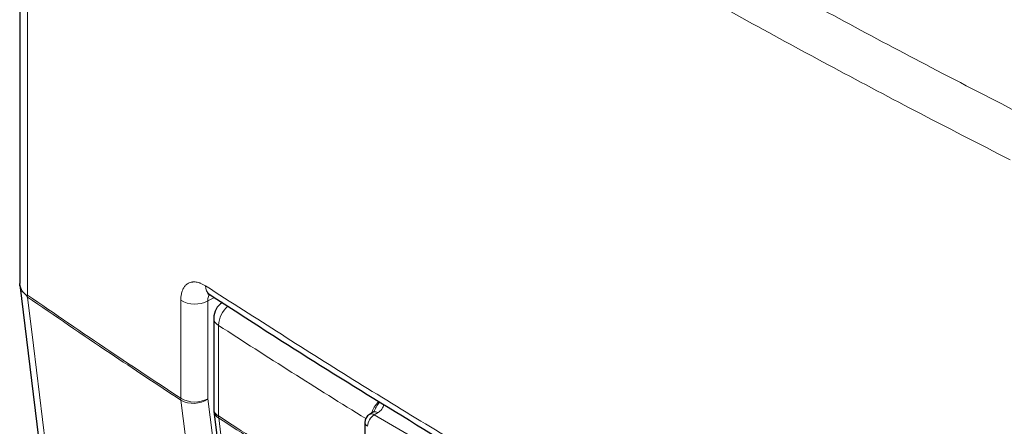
# Paper-space layout 'Blatt2' of a CAD drawing. Header units: millimetres. Extents: x 5 to 418, y 2 to 292.
# Tile 38 of 74: x 85 to 120, y 200 to 215. Entities that reach past the tile are written whole.
import ezdxf

# ---------------------------------------------------------------- set-up
doc = ezdxf.new("R2010")
doc.units = ezdxf.units.MM

psp = doc.layouts.new('Blatt2')

# ---------------------------------------------------------------- linework, layer by layer
at = {"color": 7, "linetype": 'Continuous', "lineweight": 25}
for p, q in [((84.599, 230.859), (84.599, 205.24)), ((91.523, 204), (91.523, 200.77)), ((91.528, 200.692), (93.653, 182.794)), ((97.212, 200.651), (97.077, 200.57)), ((96.915, 200.284), (96.915, 177.511))]:
    psp.add_line(p, q, dxfattribs=at)
at = {"color": 7, "linetype": 'Continuous', "lineweight": 18}
for p, q in [((84.872, 230.426), (84.872, 204.825)), ((90.346, 201.146), (90.346, 204.638)), ((91.544, 204.742), (91.309, 204.616)), ((91.309, 204.616), (91.309, 201.124)), ((91.692, 203.744), (91.692, 200.514)), ((97.383, 200.637), (97.248, 200.556)), ((97.248, 200.556), (112.106, 191.979))]:
    psp.add_line(p, q, dxfattribs=at)
at = {"color": 7, "linetype": 'Continuous', "lineweight": 25, "flags": 128}
for points in [[(84.603, 205.186), (84.9, 202.758), (86.805, 187.182)], [(97.221, 200.656), (97.213, 200.651), (97.212, 200.651)]]:
    psp.add_lwpolyline(points, dxfattribs=at)
at = {"color": 7, "linetype": 'Continuous', "lineweight": 18, "flags": 128}
for points in [[(84.876, 204.755), (85.087, 203.029), (85.948, 195.99), (86.512, 191.386), (86.533, 191.211), (87.072, 186.808)], [(92.619, 183.081), (92.491, 184.089), (91.983, 188.122), (91.167, 194.599), (90.609, 199.028), (90.35, 201.077)], [(91.309, 201.124), (91.567, 199.075), (92.431, 192.223), (93.007, 187.655), (93.577, 183.128)], [(91.697, 200.444), (91.816, 199.441), (92.292, 195.431), (93.821, 182.546)]]:
    psp.add_lwpolyline(points, dxfattribs=at)
at = {"color": 7, "linetype": 'Continuous', "lineweight": 18}
for centre, radius, start, end in [((91.575, 205.122), 0.345, 175.268, 233.6914), ((90.848, 205.521), 1.016, 240.3625, 296.9755), ((92.685, 203.685), 0.994, 131.3296, 176.6104), ((91.842, 204.027), 0.32, 184.8044, 242.0683), ((250.99, 449.907), 293.21, 237.0921, 238.30656), ((90.848, 202.029), 1.016, 240.3625, 296.9755), ((90.884, 201.145), 0.538, 179.8827, 187.3316), ((90.791, 201.876), 0.913, 241.1305, 304.5336), ((91.842, 200.797), 0.32, 184.8044, 242.0683), ((91.873, 200.746), 0.35, 188.9521, 239.663), ((97.284, 200.491), 0.176, 55.8104, 110.7239), ((250.979, 446.66), 293.189, 237.09208, 238.29968), ((92.233, 200.513), 0.541, 179.8815, 187.3103), ((250.979, 446.583), 293.181, 237.09207, 238.2987), ((97.079, 200.299), 0.165, 185.0787, 246.2415), ((97.524, 200.125), 0.512, 122.6055, 177.3945), ((97.152, 200.424), 0.164, 53.829, 116.8599)]:
    psp.add_arc(centre, radius, start, end, dxfattribs=at)
at = {"color": 7, "linetype": 'Continuous', "lineweight": 25}
for centre, radius, start, end in [((92.19, 204), 0.667, 122.6657, 180), ((92.19, 200.77), 0.667, 180, 186.7694), ((97.248, 200.284), 0.333, 120.8709, 180)]:
    psp.add_arc(centre, radius, start, end, dxfattribs=at)
at = {"color": 7, "linetype": 'Continuous', "lineweight": 18}
for points, knots in [([(85.751, 231.803), (87.033, 230.926), (89.596, 229.173), (93.159, 226.847), (96.387, 224.8), (99.264, 223.022), (102.181, 221.265), (105.135, 219.532), (108.125, 217.822), (111.15, 216.135), (114.214, 214.471), (117.392, 212.786), (119.57, 211.671), (120.698, 211.093)], [0, 0, 0, 0, 0.1187342, 0.2375068, 0.3215245, 0.4055556, 0.4896271, 0.573712, 0.6576446, 0.7415906, 0.8255769, 0.9095767, 1, 1, 1, 1]), ([(119.941, 209.644), (118.809, 210.224), (115.572, 211.882), (110.344, 214.692), (104.303, 218.101), (98.416, 221.604), (91.878, 225.682), (87.459, 228.674), (84.872, 230.426)], [0, 0, 0, 0, 0.090427, 0.258359, 0.426292, 0.594393, 0.762495, 1, 1, 1, 1]), ([(91.232, 205.15), (91.199, 205.17), (91.134, 205.21), (91.057, 205.243), (90.989, 205.267), (90.93, 205.282), (90.861, 205.293), (90.805, 205.294), (90.743, 205.289), (90.683, 205.276), (90.617, 205.248), (90.572, 205.219), (90.518, 205.175), (90.464, 205.112), (90.42, 205.03), (90.385, 204.939), (90.359, 204.837), (90.347, 204.723), (90.346, 204.658), (90.346, 204.638)], [0, 0, 0, 0, 0.070202, 0.14094, 0.167376, 0.220539, 0.274343, 0.3288, 0.356196, 0.429006, 0.489361, 0.543735, 0.571088, 0.670642, 0.751542, 0.785583, 0.885097, 0.965969, 1, 1, 1, 1]), ([(91.232, 205.15), (93.032, 203.999), (96.632, 201.697), (102.295, 198.286), (108.181, 194.901), (113.804, 191.816), (117.483, 189.904), (119.071, 189.078)], [0, 0, 0, 0, 0.204721, 0.409562, 0.623395, 0.837364, 1, 1, 1, 1]), ([(91.309, 204.616), (91.311, 204.675), (91.315, 204.77), (91.354, 204.823), (91.369, 204.843)], [0, 0, 0, 0, 0.628262, 1, 1, 1, 1]), ([(84.872, 204.825), (85.849, 204.156), (87.654, 202.92), (89.5, 201.704), (90.346, 201.146)], [0, 0, 0, 0, 0.541474, 1, 1, 1, 1]), ([(90.35, 201.077), (89.504, 201.634), (87.659, 202.85), (85.854, 204.086), (84.876, 204.755)], [0, 0, 0, 0, 0.458552, 1, 1, 1, 1]), ([(97.155, 200.617), (97.168, 200.655), (97.203, 200.762), (97.294, 200.913), (97.377, 200.997), (97.411, 201.032)], [0, 0, 0, 0, 0.245932, 0.689489, 1, 1, 1, 1]), ([(97.244, 200.675), (97.268, 200.728), (97.325, 200.854), (97.396, 200.957), (97.437, 201.016)], [0, 0, 0, 0, 0.421584, 1, 1, 1, 1]), ([(97.577, 200.931), (97.577, 200.929), (97.584, 200.871), (97.54, 200.761), (97.433, 200.676), (97.383, 200.637)], [0, 0, 0, 0, 0.025527, 0.541193, 1, 1, 1, 1])]:
    psp.add_open_spline(points, degree=3, knots=knots, dxfattribs=at)
at = {"color": 7, "linetype": 'Continuous', "lineweight": 25}
for points, knots in [([(84.835, 204.815), (84.775, 204.871), (84.679, 204.96), (84.618, 205.103), (84.595, 205.188), (84.601, 205.234), (84.601, 205.24)], [0, 0, 0, 0, 0.442909, 0.699539, 0.963594, 1, 1, 1, 1]), ([(91.301, 204.881), (91.301, 204.882), (91.301, 204.885), (91.349, 204.855), (91.371, 204.841)], [0, 0, 0, 0, 0.536003, 1, 1, 1, 1]), ([(91.377, 204.851), (92.066, 204.402), (93.99, 203.15), (97.304, 201.085), (101.317, 198.653), (105.49, 196.215), (109.736, 193.818), (113.889, 191.555), (117.059, 189.88), (118.796, 188.995), (119.219, 188.779)], [0, 0, 0, 0, 0.079167, 0.220979, 0.371612, 0.522329, 0.673084, 0.823745, 0.956982, 1, 1, 1, 1]), ([(84.835, 204.815), (84.847, 204.818), (84.858, 204.821), (84.871, 204.825), (84.872, 204.825)], [0, 0, 0, 0, 0.945588, 1, 1, 1, 1]), ([(84.876, 204.755), (84.876, 204.756), (84.862, 204.776), (84.848, 204.796), (84.835, 204.815)], [0, 0, 0, 0, 0.053769, 1, 1, 1, 1]), ([(97.242, 200.676), (97.243, 200.675), (97.245, 200.673), (97.205, 200.646), (97.183, 200.636), (97.18, 200.635)], [0, 0, 0, 0, 0.642595, 0.959002, 1, 1, 1, 1])]:
    psp.add_open_spline(points, degree=3, knots=knots, dxfattribs=at)

doc.saveas('drawing.dxf')
